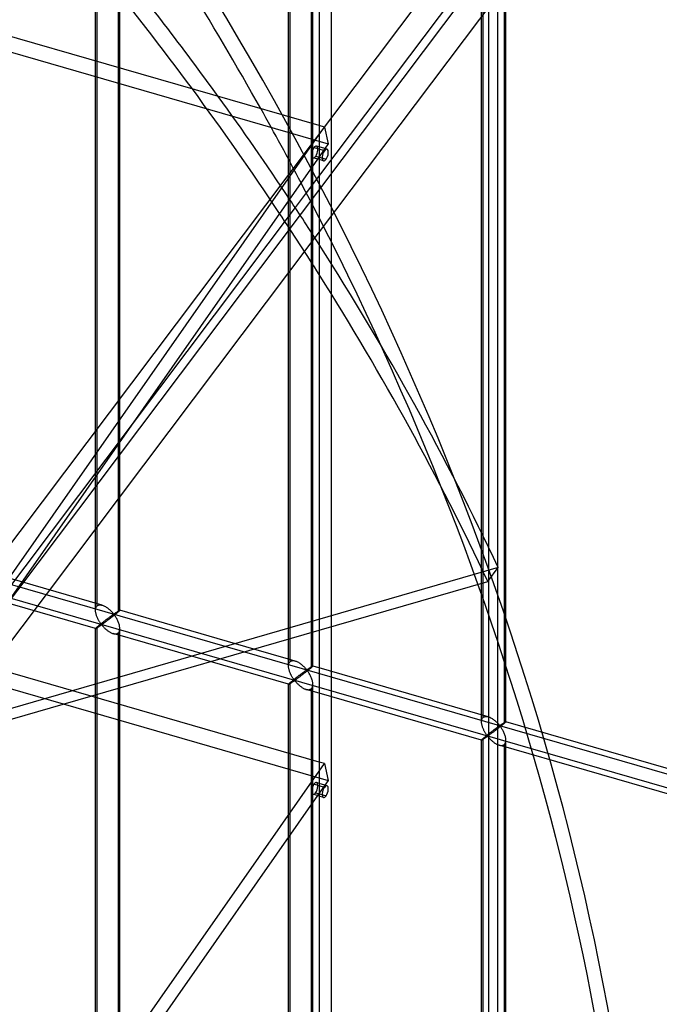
# Model space of a CAD drawing. Header units: millimetres. Extents: x -626 to 636, y -726 to 753.
# Tile 58 of 84: x 297 to 429, y -69 to 133. Entities that reach past the tile are written whole.
import ezdxf

# ---------------------------------------------------------------- set-up
doc = ezdxf.new("R2010")
doc.units = ezdxf.units.MM
doc.layers.add('MAIN-1', color=7, linetype='Continuous')
doc.layers.add('MAIN-2', color=7, linetype='Continuous')

msp = doc.modelspace()

# ---------------------------------------------------------------- linework, layer by layer
at = {"layer": 'MAIN-1'}
for p, q in [((395.8, -725.53), (395.8, 266.07)), ((358.99, 239.89), (358.99, -678.1)), ((358.99, 111.56), (293.2, 130.55)), ((288.06, 8.36), (358.99, 109.71)), ((358.99, 106.67), (357.89, 106.99)), ((358.99, 107.16), (358.43, 107.33)), ((358.65, 104.66), (291.21, 8.31)), ((358.99, 104.56), (357.73, 104.93)), ((356.33, 97.7), (354.03, 94.65)), ((358.99, 89.7), (358.07, 88.47)), ((311.88, -5.98), (358.99, 7.62)), ((357.33, 7.14), (357.33, -0.13)), ((357.66, 0.2), (357.66, 7.24)), ((352.67, 0.2), (352.67, 5.79)), ((352.67, 1.65), (345.49, 3.72)), ((352.67, -3.55), (336.48, 1.12)), ((358.99, -4.22), (338.48, 1.7)), ((352.67, 0.06), (352.67, 0.19)), ((352.68, -0.08), (352.67, 0.06)), ((357.49, 0.01), (357.44, -0.03)), ((357.53, 0.05), (357.49, 0.01)), ((357.57, 0.09), (357.53, 0.05)), ((357.6, 0.12), (357.57, 0.09)), ((357.62, 0.14), (357.6, 0.12)), ((357.64, 0.16), (357.62, 0.14)), ((357.65, 0.18), (357.64, 0.16)), ((357.66, 0.2), (357.65, 0.18)), ((358.99, -0.17), (357.66, 0.21)), ((357.66, 0.2), (357.66, 0.2)), ((358.99, -19.58), (293.2, -0.59)), ((352.7, -0.22), (352.68, -0.08)), ((352.73, -0.36), (352.7, -0.22)), ((352.76, -0.49), (352.73, -0.36)), ((352.79, -0.63), (352.76, -0.49)), ((352.84, -0.77), (352.79, -0.63)), ((352.88, -0.9), (352.84, -0.77)), ((352.93, -1.04), (352.88, -0.9)), ((352.99, -1.18), (352.93, -1.04)), ((353.04, -1.31), (352.99, -1.18)), ((353.1, -1.44), (353.04, -1.31)), ((353.17, -1.57), (353.1, -1.44)), ((353.23, -1.69), (353.17, -1.57)), ((353.3, -1.82), (353.23, -1.69)), ((353.36, -1.93), (353.3, -1.82)), ((353.43, -2.05), (353.36, -1.93)), ((354.96, -1.99), (354.85, -2.07)), ((355.07, -1.91), (354.96, -1.99)), ((355.18, -1.83), (355.07, -1.91)), ((355.29, -1.74), (355.18, -1.83)), ((355.41, -1.65), (355.29, -1.74)), ((355.53, -1.56), (355.41, -1.65)), ((355.65, -1.47), (355.53, -1.56)), ((355.77, -1.38), (355.65, -1.47)), ((355.89, -1.29), (355.77, -1.38)), ((356.01, -1.19), (355.89, -1.29)), ((356.14, -1.1), (356.01, -1.19)), ((356.26, -1), (356.14, -1.1)), ((356.38, -0.9), (356.26, -1)), ((356.51, -0.81), (356.38, -0.9)), ((356.63, -0.71), (356.51, -0.81)), ((356.74, -0.62), (356.63, -0.71)), ((356.86, -0.52), (356.74, -0.62)), ((356.96, -0.44), (356.86, -0.52)), ((357.07, -0.35), (356.96, -0.44)), ((357.16, -0.27), (357.07, -0.35)), ((357.25, -0.2), (357.16, -0.27)), ((357.33, -0.13), (357.25, -0.2)), ((357.39, -0.08), (357.33, -0.13)), ((357.44, -0.03), (357.39, -0.08)), ((352.67, -3.55), (352.69, -3.55)), ((352.67, -17.75), (352.67, -3.55)), ((352.69, -3.55), (352.71, -3.55)), ((352.71, -3.55), (352.73, -3.54)), ((352.73, -3.54), (352.76, -3.52)), ((352.76, -3.52), (352.8, -3.5)), ((352.8, -3.5), (352.84, -3.48)), ((352.84, -3.48), (352.89, -3.45)), ((352.89, -3.45), (352.94, -3.42)), ((352.94, -3.42), (352.99, -3.39)), ((352.99, -3.39), (353.05, -3.35)), ((353.05, -3.35), (353.11, -3.31)), ((353.11, -3.31), (353.17, -3.27)), ((353.17, -3.27), (353.24, -3.23)), ((353.24, -3.23), (353.3, -3.18)), ((353.3, -3.18), (353.37, -3.14)), ((353.37, -3.14), (353.44, -3.09)), ((353.5, -2.16), (353.43, -2.05)), ((353.44, -3.09), (353.51, -3.04)), ((353.57, -2.26), (353.5, -2.16)), ((353.51, -3.04), (353.57, -3)), ((353.63, -2.36), (353.57, -2.26)), ((353.57, -3), (353.64, -2.95)), ((353.7, -2.45), (353.63, -2.36)), ((353.64, -2.95), (353.71, -2.91)), ((353.76, -2.54), (353.7, -2.45)), ((353.71, -2.91), (353.77, -2.87)), ((353.83, -2.62), (353.76, -2.54)), ((353.77, -2.87), (353.83, -2.83)), ((353.91, -2.69), (353.83, -2.62)), ((353.83, -2.83), (353.92, -2.81)), ((354, -2.68), (353.91, -2.69)), ((353.92, -2.81), (354, -2.88)), ((354.06, -2.64), (354, -2.68)), ((354, -2.88), (354.07, -2.96)), ((354.13, -2.59), (354.06, -2.64)), ((354.07, -2.96), (354.14, -3.04)), ((354.21, -2.54), (354.13, -2.59)), ((354.14, -3.04), (354.21, -3.12)), ((354.29, -2.48), (354.21, -2.54)), ((354.21, -3.12), (354.29, -3.21)), ((354.37, -2.42), (354.29, -2.48)), ((354.29, -3.21), (354.38, -3.3)), ((354.46, -2.36), (354.37, -2.42)), ((354.38, -3.3), (354.46, -3.39)), ((354.55, -2.29), (354.46, -2.36)), ((354.46, -3.39), (354.56, -3.48)), ((354.65, -2.22), (354.55, -2.29)), ((354.56, -3.48), (354.65, -3.57)), ((354.75, -2.15), (354.65, -2.22)), ((354.65, -3.57), (354.75, -3.66)), ((354.85, -2.07), (354.75, -2.15)), ((354.75, -3.66), (354.86, -3.76)), ((354.86, -3.76), (354.96, -3.85)), ((354.96, -3.85), (355.07, -3.93)), ((355.07, -3.93), (355.18, -4.02)), ((355.18, -4.02), (355.3, -4.1)), ((312.88, -6.27), (312.88, -5.69)), ((317.55, -4.34), (317.55, -7.62)), ((317.88, -7.71), (317.88, -4.25)), ((355.3, -4.1), (355.42, -4.18)), ((355.42, -4.18), (355.53, -4.26)), ((355.53, -4.26), (355.65, -4.33)), ((355.65, -4.33), (355.77, -4.39)), ((355.77, -4.39), (355.89, -4.45)), ((355.89, -4.45), (356.02, -4.5)), ((356.02, -4.5), (356.14, -4.55)), ((356.14, -4.55), (356.26, -4.59)), ((358.99, -5.38), (356.27, -4.59)), ((357.33, -4.9), (357.33, -19.1)), ((357.66, -19.2), (357.66, -4.99)), ((288.06, -122.78), (358.99, -21.43)), ((358.99, -24.47), (357.89, -24.15)), ((358.99, -23.98), (358.43, -23.81)), ((358.99, -26.58), (357.73, -26.21)), ((358.65, -26.48), (291.21, -122.83)), ((357.33, -28.36), (357.33, -150.24)), ((357.66, -150.34), (357.66, -27.88)), ((352.67, -148.9), (352.67, -35.02))]:
    msp.add_line(p, q, dxfattribs=at)
for centre, major_axis, ratio, start_param, end_param in [((-34.6, -29.96), (346.97, -400.64), 0.75, 1.303144, 1.42111), ((-33.53, -28.55), (-419.04, 316.27), 0.706897, -1.979503, -1.906037), ((-35.67, -31.38), (419.04, -316.27), 0.706897, 1.172791, 1.235555), ((358.08, 106.13), (0.35, 1.2), 0.433013, 0.902162, 3.14165), ((358.08, 106.13), (0.35, 1.2), 0.433013, 0.000058, 0.902162), ((-34.6, -29.96), (346.97, -400.64), 0.75, 1.254102, 1.269814), ((-33.53, -28.55), (-419.04, 316.27), 0.706897, -2.053466, -2.030935), ((-35.67, -31.38), (419.04, -316.27), 0.706897, 1.080112, 1.110384), ((358.08, -25.01), (0.35, 1.2), 0.433013, 0.902162, 3.14165), ((358.08, -25.01), (0.35, 1.2), 0.433013, 0.000058, 0.902162)]:
    msp.add_ellipse(centre, major_axis=major_axis, ratio=ratio, start_param=start_param, end_param=end_param, dxfattribs=at)
at = {"layer": 'MAIN-2'}
for p, q in [((-552.81, 371.55), (360.84, 107.8)), ((253.15, -42.15), (543.73, 343.55)), ((549.7, 342.84), (358.99, 89.7)), ((514.45, 307.59), (356.33, 97.7)), ((506.55, 305.74), (253.24, -30.5)), ((393.97, -717.78), (393.97, 265.16)), ((361.49, -675.93), (361.49, 242.06)), ((-552.81, 240.41), (360.84, -23.34)), ((-319.9, 194.65), (634.9, -80.98)), ((338.48, 1.7), (-320.23, 191.86)), ((313.22, 12.6), (313.22, 167.4)), ((352.67, 5.79), (352.67, 155.59)), ((353, 1.12), (353, 155.92)), ((357.33, 154.67), (357.33, 7.14)), ((357.66, 7.24), (357.66, 155.59)), ((312.88, 11.69), (312.88, 146.38)), ((317.55, 144.54), (317.55, 11.35)), ((317.88, 11.69), (317.88, 144.12)), ((392.45, -11.28), (392.45, 144.1)), ((392.78, -10.37), (392.78, 144.44)), ((397.45, -11.28), (397.45, 144.1)), ((397.11, 143.19), (397.11, -11.62)), ((360.07, 111.25), (358.99, 111.56)), ((358.99, 109.71), (360.07, 111.25)), ((360.07, 111.25), (360.84, 107.8)), ((360.84, 107.8), (358.65, 104.66)), ((360.59, 106.7), (358.99, 107.16)), ((360.05, 106.36), (358.99, 106.67)), ((358.27, 105.27), (360.44, 104.64)), ((359.9, 104.3), (358.99, 104.56)), ((354.03, 94.65), (248.28, -45.71)), ((358.07, 88.47), (252.44, -51.74)), ((314.28, 12.73), (278.09, 23.18)), ((395.89, 20.48), (86.19, -68.92)), ((393.76, 17.66), (395.89, 20.48)), ((312.89, 7.93), (276.71, 18.38)), ((358.99, 7.62), (393.76, 17.66)), ((312.93, 12.09), (312.96, 12.21)), ((312.96, 12.21), (313.01, 12.33)), ((313.01, 12.33), (313.07, 12.43)), ((313.07, 12.43), (313.14, 12.52)), ((313.14, 12.52), (313.22, 12.6)), ((313.22, 12.6), (313.33, 12.69)), ((313.33, 12.69), (313.47, 12.75)), ((313.47, 12.75), (313.61, 12.79)), ((313.61, 12.79), (313.77, 12.8)), ((313.77, 12.8), (313.93, 12.8)), ((313.93, 12.8), (314.11, 12.78)), ((314.11, 12.78), (314.28, 12.73)), ((314.28, 12.73), (314.44, 12.68)), ((314.44, 12.68), (314.6, 12.62)), ((314.6, 12.62), (314.75, 12.54)), ((314.75, 12.54), (314.91, 12.46)), ((314.91, 12.46), (315.06, 12.37)), ((315.06, 12.37), (315.21, 12.27)), ((315.21, 12.27), (315.36, 12.17)), ((312.88, 11.67), (312.89, 11.82)), ((312.89, 11.54), (312.88, 11.67)), ((312.89, 11.82), (312.9, 11.96)), ((312.9, 11.4), (312.89, 11.54)), ((312.9, 11.96), (312.93, 12.09)), ((312.92, 11.27), (312.9, 11.4)), ((312.94, 11.13), (312.92, 11.27)), ((312.98, 10.99), (312.94, 11.13)), ((313.01, 10.85), (312.98, 10.99)), ((313.05, 10.72), (313.01, 10.85)), ((313.1, 10.58), (313.05, 10.72)), ((313.15, 10.44), (313.1, 10.58)), ((313.2, 10.31), (313.15, 10.44)), ((313.26, 10.17), (313.2, 10.31)), ((313.32, 10.04), (313.26, 10.17)), ((315.36, 12.17), (315.5, 12.06)), ((315.5, 12.06), (315.64, 11.94)), ((315.67, 10.19), (315.59, 10.14)), ((315.64, 11.94), (315.77, 11.83)), ((315.74, 10.25), (315.67, 10.19)), ((315.81, 10.3), (315.74, 10.25)), ((315.77, 11.83), (315.9, 11.71)), ((315.88, 10.35), (315.81, 10.3)), ((315.95, 10.4), (315.88, 10.35)), ((315.9, 11.71), (316.02, 11.59)), ((316.02, 10.45), (315.95, 10.4)), ((316.11, 10.2), (315.99, 10.1)), ((316.02, 11.59), (316.14, 11.47)), ((316.08, 10.49), (316.02, 10.45)), ((316.14, 10.54), (316.08, 10.49)), ((316.23, 10.29), (316.11, 10.2)), ((316.14, 11.47), (316.25, 11.36)), ((316.2, 10.58), (316.14, 10.54)), ((316.26, 10.62), (316.2, 10.58)), ((316.35, 10.39), (316.23, 10.29)), ((316.25, 11.36), (316.35, 11.25)), ((316.32, 10.66), (316.26, 10.62)), ((316.37, 10.7), (316.32, 10.66)), ((316.35, 11.25), (316.44, 11.14)), ((316.48, 10.48), (316.35, 10.39)), ((316.42, 10.74), (316.37, 10.7)), ((316.47, 10.77), (316.42, 10.74)), ((316.44, 11.14), (316.53, 11.04)), ((316.52, 10.8), (316.47, 10.77)), ((316.6, 10.58), (316.48, 10.48)), ((316.57, 10.82), (316.52, 10.8)), ((316.53, 11.04), (316.63, 10.96)), ((316.63, 10.83), (316.57, 10.82)), ((316.72, 10.68), (316.6, 10.58)), ((316.63, 10.96), (316.7, 10.96)), ((316.73, 10.75), (316.63, 10.83)), ((316.7, 10.96), (316.74, 10.99)), ((316.84, 10.77), (316.72, 10.68)), ((316.81, 10.64), (316.73, 10.75)), ((316.74, 10.99), (316.79, 11.02)), ((316.79, 11.02), (316.83, 11.05)), ((316.89, 10.53), (316.81, 10.64)), ((316.83, 11.05), (316.88, 11.08)), ((316.96, 10.87), (316.84, 10.77)), ((316.88, 11.08), (316.93, 11.11)), ((316.98, 10.4), (316.89, 10.53)), ((316.93, 11.11), (316.98, 11.14)), ((317.07, 10.96), (316.96, 10.87)), ((316.98, 11.14), (317.02, 11.17)), ((317.06, 10.27), (316.98, 10.4)), ((317.02, 11.17), (317.07, 11.21)), ((317.15, 10.13), (317.06, 10.27)), ((317.07, 11.21), (317.12, 11.24)), ((317.18, 11.05), (317.07, 10.96)), ((317.12, 11.24), (317.17, 11.27)), ((317.17, 11.27), (317.22, 11.31)), ((317.28, 11.13), (317.18, 11.05)), ((317.22, 11.31), (317.27, 11.34)), ((317.27, 11.34), (317.31, 11.37)), ((317.38, 11.21), (317.28, 11.13)), ((317.31, 11.37), (317.36, 11.4)), ((317.36, 11.4), (317.41, 11.43)), ((317.47, 11.28), (317.38, 11.21)), ((317.41, 11.43), (317.45, 11.46)), ((317.45, 11.46), (317.49, 11.49)), ((317.55, 11.35), (317.47, 11.28)), ((317.49, 11.49), (317.54, 11.52)), ((317.54, 11.52), (317.58, 11.54)), ((317.6, 11.4), (317.55, 11.35)), ((317.58, 11.54), (317.62, 11.56)), ((317.66, 11.45), (317.6, 11.4)), ((317.62, 11.56), (317.65, 11.59)), ((317.65, 11.59), (317.69, 11.61)), ((317.71, 11.5), (317.66, 11.45)), ((317.69, 11.61), (317.72, 11.63)), ((317.75, 11.53), (317.71, 11.5)), ((317.72, 11.63), (317.75, 11.64)), ((317.75, 11.64), (317.77, 11.66)), ((317.78, 11.57), (317.75, 11.53)), ((317.77, 11.66), (317.8, 11.67)), ((317.82, 11.6), (317.78, 11.57)), ((317.8, 11.67), (317.82, 11.68)), ((317.82, 11.68), (317.84, 11.69)), ((317.84, 11.63), (317.82, 11.6)), ((317.84, 11.69), (317.85, 11.69)), ((317.86, 11.65), (317.84, 11.63)), ((317.85, 11.69), (317.87, 11.7)), ((317.87, 11.67), (317.86, 11.65)), ((317.87, 11.7), (317.88, 11.7)), ((317.88, 11.68), (317.87, 11.67)), ((317.88, 11.7), (317.88, 11.69)), ((345.49, 3.72), (317.88, 11.7)), ((317.88, 11.69), (317.88, 11.69)), ((317.88, 11.69), (317.88, 11.69)), ((317.88, 11.69), (317.88, 11.69)), ((317.88, 11.69), (317.88, 11.69)), ((317.88, 11.69), (317.88, 11.69)), ((317.88, 11.69), (317.88, 11.68)), ((313.07, 8.14), (313.01, 8.09)), ((313.14, 8.2), (313.07, 8.14)), ((313.22, 8.27), (313.14, 8.2)), ((313.21, 8.1), (313.27, 8.13)), ((313.27, 8.32), (313.22, 8.27)), ((313.22, -146.53), (313.22, 8.27)), ((313.33, 8.37), (313.27, 8.32)), ((313.27, 8.13), (313.33, 8.17)), ((313.38, 9.91), (313.32, 10.04)), ((313.4, 8.42), (313.33, 8.37)), ((313.33, 8.17), (313.39, 8.22)), ((313.45, 9.79), (313.38, 9.91)), ((313.39, 8.22), (313.45, 8.26)), ((313.46, 8.48), (313.4, 8.42)), ((313.51, 9.67), (313.45, 9.79)), ((313.45, 8.26), (313.52, 8.3)), ((313.53, 8.54), (313.46, 8.48)), ((313.58, 9.55), (313.51, 9.67)), ((313.52, 8.3), (313.59, 8.35)), ((313.6, 8.6), (313.53, 8.54)), ((313.65, 9.44), (313.58, 9.55)), ((313.59, 8.35), (313.66, 8.39)), ((313.68, 8.66), (313.6, 8.6)), ((313.72, 9.33), (313.65, 9.44)), ((313.66, 8.39), (313.72, 8.44)), ((313.76, 8.72), (313.68, 8.66)), ((313.79, 9.22), (313.72, 9.33)), ((313.72, 8.44), (313.79, 8.49)), ((313.84, 8.79), (313.76, 8.72)), ((313.85, 9.12), (313.79, 9.22)), ((313.79, 8.49), (313.86, 8.53)), ((313.92, 8.85), (313.84, 8.79)), ((313.92, 9.03), (313.85, 9.12)), ((313.86, 8.53), (313.92, 8.57)), ((313.98, 8.94), (313.92, 9.03)), ((314, 8.92), (313.92, 8.85)), ((313.92, 8.57), (313.99, 8.61)), ((314.04, 8.87), (313.98, 8.94)), ((313.99, 8.61), (314.05, 8.65)), ((314.09, 8.99), (314, 8.92)), ((314.12, 8.8), (314.04, 8.87)), ((314.05, 8.65), (314.13, 8.67)), ((314.18, 9.05), (314.09, 8.99)), ((314.21, 8.81), (314.12, 8.8)), ((314.13, 8.67), (314.22, 8.6)), ((314.26, 9.12), (314.18, 9.05)), ((314.28, 8.85), (314.21, 8.81)), ((314.22, 8.6), (314.29, 8.53)), ((314.35, 9.19), (314.26, 9.12)), ((314.35, 8.9), (314.28, 8.85)), ((314.29, 8.53), (314.36, 8.45)), ((314.44, 9.26), (314.35, 9.19)), ((314.43, 8.95), (314.35, 8.9)), ((314.36, 8.45), (314.43, 8.36)), ((314.5, 9), (314.43, 8.95)), ((314.43, 8.36), (314.51, 8.28)), ((314.52, 9.33), (314.44, 9.26)), ((314.59, 9.06), (314.5, 9)), ((314.51, 8.28), (314.59, 8.19)), ((314.61, 9.39), (314.52, 9.33)), ((314.68, 9.13), (314.59, 9.06)), ((314.59, 8.19), (314.68, 8.1)), ((314.7, 9.46), (314.61, 9.39)), ((314.77, 9.19), (314.68, 9.13)), ((314.78, 9.52), (314.7, 9.46)), ((314.86, 9.26), (314.77, 9.19)), ((314.86, 9.59), (314.78, 9.52)), ((314.95, 9.65), (314.86, 9.59)), ((314.96, 9.34), (314.86, 9.26)), ((315.03, 9.71), (314.95, 9.65)), ((315.07, 9.41), (314.96, 9.34)), ((315.11, 9.78), (315.03, 9.71)), ((315.17, 9.49), (315.07, 9.41)), ((315.2, 9.84), (315.11, 9.78)), ((315.28, 9.57), (315.17, 9.49)), ((315.28, 9.9), (315.2, 9.84)), ((315.36, 9.96), (315.28, 9.9)), ((315.4, 9.66), (315.28, 9.57)), ((315.44, 10.02), (315.36, 9.96)), ((315.51, 9.74), (315.4, 9.66)), ((315.52, 10.08), (315.44, 10.02)), ((315.63, 9.83), (315.51, 9.74)), ((315.59, 10.14), (315.52, 10.08)), ((315.75, 9.92), (315.63, 9.83)), ((315.87, 10.01), (315.75, 9.92)), ((315.99, 10.1), (315.87, 10.01)), ((317.24, 9.98), (317.15, 10.13)), ((317.32, 9.83), (317.24, 9.98)), ((317.4, 9.67), (317.32, 9.83)), ((317.48, 9.5), (317.4, 9.67)), ((317.55, 9.34), (317.48, 9.5)), ((317.62, 9.16), (317.55, 9.34)), ((317.68, 8.99), (317.62, 9.16)), ((317.74, 8.82), (317.68, 8.99)), ((317.79, 8.64), (317.74, 8.82)), ((317.83, 8.47), (317.79, 8.64)), ((317.85, 8.3), (317.83, 8.47)), ((317.87, 8.12), (317.85, 8.3)), ((317.88, 7.95), (317.87, 8.12)), ((312.89, 7.95), (312.88, 7.94)), ((312.88, 7.94), (312.88, 7.94)), ((312.88, 7.94), (312.88, 7.93)), ((312.88, -5.69), (312.88, 7.94)), ((312.88, 7.93), (312.88, 7.93)), ((312.88, 7.93), (312.89, 7.93)), ((312.9, 7.97), (312.89, 7.95)), ((312.89, 7.93), (312.89, 7.93)), ((312.89, 7.93), (312.89, 7.93)), ((312.89, 7.93), (312.9, 7.93)), ((312.93, 8), (312.9, 7.97)), ((312.9, 7.93), (312.92, 7.94)), ((312.92, 7.94), (312.95, 7.95)), ((312.96, 8.04), (312.93, 8)), ((312.95, 7.95), (312.98, 7.96)), ((313.01, 8.09), (312.96, 8.04)), ((312.98, 7.96), (313.02, 7.98)), ((313.02, 7.98), (313.06, 8.01)), ((313.06, 8.01), (313.1, 8.03)), ((313.1, 8.03), (313.15, 8.06)), ((313.15, 8.06), (313.21, 8.1)), ((314.68, 8.1), (314.77, 8)), ((314.77, 8), (314.87, 7.91)), ((314.87, 7.91), (314.97, 7.82)), ((314.97, 7.82), (315.07, 7.73)), ((315.07, 7.73), (315.18, 7.64)), ((315.18, 7.64), (315.29, 7.55)), ((315.29, 7.55), (315.4, 7.46)), ((315.4, 7.46), (315.52, 7.38)), ((315.52, 7.38), (315.63, 7.3)), ((315.63, 7.3), (315.75, 7.23)), ((315.75, 7.23), (315.87, 7.16)), ((315.87, 7.16), (315.99, 7.09)), ((315.99, 7.09), (316.11, 7.04)), ((316.11, 7.04), (316.23, 6.98)), ((316.23, 6.98), (316.36, 6.93)), ((316.36, 6.93), (316.48, 6.89)), ((316.48, 6.89), (316.62, 6.86)), ((336.48, 1.12), (316.49, 6.89)), ((316.62, 6.86), (316.75, 6.83)), ((316.75, 6.83), (316.89, 6.82)), ((316.89, 6.82), (317.01, 6.82)), ((317.01, 6.82), (317.14, 6.84)), ((317.14, 6.84), (317.25, 6.86)), ((317.25, 6.86), (317.36, 6.9)), ((317.36, 6.9), (317.46, 6.96)), ((317.46, 6.96), (317.55, 7.02)), ((317.55, 7.02), (317.65, 7.13)), ((317.55, 7.02), (317.55, -4.34)), ((317.65, 7.13), (317.73, 7.26)), ((317.73, 7.26), (317.8, 7.41)), ((317.8, 7.41), (317.85, 7.58)), ((317.85, 7.58), (317.87, 7.76)), ((317.87, 7.76), (317.88, 7.95)), ((317.88, -4.25), (317.88, 7.94)), ((354.06, 1.25), (352.67, 1.65)), ((352.67, 0.34), (352.68, 0.47)), ((352.67, 0.19), (352.67, 0.34)), ((352.68, 0.47), (352.71, 0.61)), ((352.71, 0.61), (352.75, 0.73)), ((352.75, 0.73), (352.79, 0.84)), ((352.79, 0.84), (352.85, 0.95)), ((352.85, 0.95), (352.92, 1.04)), ((352.92, 1.04), (353, 1.12)), ((353, 1.12), (353.12, 1.2)), ((353.12, 1.2), (353.25, 1.26)), ((353.25, 1.26), (353.39, 1.3)), ((353.39, 1.3), (353.55, 1.32)), ((353.55, 1.32), (353.72, 1.32)), ((353.72, 1.32), (353.89, 1.29)), ((353.89, 1.29), (354.07, 1.25)), ((354.07, 1.25), (354.23, 1.19)), ((354.23, 1.19), (354.38, 1.13)), ((354.38, 1.13), (354.54, 1.06)), ((354.54, 1.06), (354.69, 0.98)), ((354.69, 0.98), (354.84, 0.88)), ((354.84, 0.88), (354.99, 0.79)), ((354.99, 0.79), (355.14, 0.68)), ((355.14, 0.68), (355.28, 0.57)), ((355.28, 0.57), (355.42, 0.46)), ((355.42, 0.46), (355.56, 0.34)), ((355.56, 0.34), (355.68, 0.22)), ((355.68, 0.22), (355.8, 0.11)), ((355.8, 0.11), (355.92, -0.01)), ((357.23, -0.02), (357.28, 0)), ((357.28, 0), (357.32, 0.03)), ((357.32, 0.03), (357.36, 0.06)), ((357.36, 0.06), (357.4, 0.08)), ((357.4, 0.08), (357.43, 0.1)), ((357.43, 0.1), (357.47, 0.12)), ((357.47, 0.12), (357.5, 0.14)), ((357.5, 0.14), (357.53, 0.16)), ((357.53, 0.16), (357.56, 0.17)), ((357.56, 0.17), (357.58, 0.18)), ((357.58, 0.18), (357.6, 0.19)), ((357.6, 0.19), (357.62, 0.2)), ((357.62, 0.2), (357.64, 0.21)), ((357.64, 0.21), (357.65, 0.21)), ((357.65, 0.21), (357.66, 0.21)), ((357.66, 0.21), (357.66, 0.21)), ((357.66, 0.21), (357.66, 0.21)), ((357.66, 0.21), (357.66, 0.21)), ((357.66, 0.21), (357.66, 0.21)), ((357.66, 0.21), (357.66, 0.21)), ((357.66, 0.21), (357.66, 0.2)), ((354.48, -2.03), (354.39, -2.09)), ((354.56, -1.96), (354.48, -2.03)), ((354.65, -1.9), (354.56, -1.96)), ((354.73, -1.83), (354.65, -1.9)), ((354.81, -1.77), (354.73, -1.83)), ((354.9, -1.71), (354.81, -1.77)), ((354.98, -1.65), (354.9, -1.71)), ((355.06, -1.58), (354.98, -1.65)), ((355.14, -1.52), (355.06, -1.58)), ((355.22, -1.46), (355.14, -1.52)), ((355.3, -1.41), (355.22, -1.46)), ((355.38, -1.35), (355.3, -1.41)), ((355.45, -1.29), (355.38, -1.35)), ((355.52, -1.24), (355.45, -1.29)), ((355.6, -1.19), (355.52, -1.24)), ((355.66, -1.14), (355.6, -1.19)), ((355.73, -1.09), (355.66, -1.14)), ((355.8, -1.04), (355.73, -1.09)), ((355.86, -0.99), (355.8, -1.04)), ((355.93, -0.94), (355.86, -0.99)), ((355.92, -0.01), (356.03, -0.13)), ((355.99, -0.9), (355.93, -0.94)), ((356.05, -0.86), (355.99, -0.9)), ((356.03, -0.13), (356.13, -0.24)), ((356.1, -0.82), (356.05, -0.86)), ((356.15, -0.78), (356.1, -0.82)), ((356.13, -0.24), (356.22, -0.34)), ((356.21, -0.75), (356.15, -0.78)), ((356.25, -0.72), (356.21, -0.75)), ((356.22, -0.34), (356.31, -0.44)), ((356.3, -0.69), (356.25, -0.72)), ((356.35, -0.66), (356.3, -0.69)), ((356.31, -0.44), (356.41, -0.53)), ((356.41, -0.65), (356.35, -0.66)), ((356.41, -0.53), (356.48, -0.52)), ((356.52, -0.74), (356.41, -0.65)), ((356.48, -0.52), (356.53, -0.5)), ((356.6, -0.84), (356.52, -0.74)), ((356.53, -0.5), (356.57, -0.47)), ((356.57, -0.47), (356.62, -0.44)), ((356.68, -0.96), (356.6, -0.84)), ((356.62, -0.44), (356.66, -0.41)), ((356.66, -0.41), (356.71, -0.37)), ((356.76, -1.08), (356.68, -0.96)), ((356.71, -0.37), (356.76, -0.34)), ((356.76, -0.34), (356.81, -0.31)), ((356.85, -1.21), (356.76, -1.08)), ((356.81, -0.31), (356.86, -0.28)), ((356.93, -1.35), (356.85, -1.21)), ((356.86, -0.28), (356.9, -0.24)), ((356.9, -0.24), (356.95, -0.21)), ((357.02, -1.5), (356.93, -1.35)), ((356.95, -0.21), (357, -0.18)), ((357, -0.18), (357.05, -0.15)), ((357.1, -1.66), (357.02, -1.5)), ((357.05, -0.15), (357.1, -0.11)), ((357.1, -0.11), (357.14, -0.08)), ((357.18, -1.82), (357.1, -1.66)), ((357.14, -0.08), (357.19, -0.05)), ((357.26, -1.98), (357.18, -1.82)), ((357.19, -0.05), (357.23, -0.02)), ((357.34, -2.15), (357.26, -1.98)), ((393.84, -10.23), (358.99, -0.17)), ((352.68, -3.51), (352.67, -3.53)), ((352.67, -3.53), (352.67, -3.55)), ((352.67, -3.55), (352.67, -3.55)), ((352.67, -3.55), (352.67, -3.55)), ((352.67, -3.55), (352.67, -3.55)), ((352.67, -3.55), (352.67, -3.55)), ((352.67, -3.55), (352.67, -3.55)), ((352.67, -3.55), (352.67, -3.55)), ((352.71, -3.48), (352.68, -3.51)), ((352.75, -3.44), (352.71, -3.48)), ((352.79, -3.4), (352.75, -3.44)), ((352.85, -3.34), (352.79, -3.4)), ((352.92, -3.28), (352.85, -3.34)), ((353, -3.21), (352.92, -3.28)), ((353.06, -3.16), (353, -3.21)), ((353, -158.01), (353, -3.21)), ((353.12, -3.11), (353.06, -3.16)), ((353.18, -3.06), (353.12, -3.11)), ((353.24, -3.01), (353.18, -3.06)), ((353.31, -2.95), (353.24, -3.01)), ((353.39, -2.89), (353.31, -2.95)), ((353.46, -2.83), (353.39, -2.89)), ((353.54, -2.76), (353.46, -2.83)), ((353.62, -2.7), (353.54, -2.76)), ((353.7, -2.63), (353.62, -2.7)), ((353.79, -2.57), (353.7, -2.63)), ((353.87, -2.5), (353.79, -2.57)), ((353.96, -2.43), (353.87, -2.5)), ((354.05, -2.36), (353.96, -2.43)), ((354.13, -2.29), (354.05, -2.36)), ((354.22, -2.23), (354.13, -2.29)), ((354.31, -2.16), (354.22, -2.23)), ((354.39, -2.09), (354.31, -2.16)), ((357.41, -2.32), (357.34, -2.15)), ((357.47, -2.49), (357.41, -2.32)), ((357.52, -2.67), (357.47, -2.49)), ((357.57, -2.84), (357.52, -2.67)), ((357.61, -3.01), (357.57, -2.84)), ((357.58, -4.07), (357.63, -3.91)), ((357.64, -3.19), (357.61, -3.01)), ((357.63, -3.91), (357.66, -3.73)), ((357.66, -3.36), (357.64, -3.19)), ((357.66, -3.53), (357.66, -3.36)), ((357.66, -3.73), (357.66, -3.53)), ((357.66, -4.99), (357.66, -3.55)), ((84.06, -71.74), (311.88, -5.98)), ((356.26, -4.59), (356.4, -4.63)), ((356.4, -4.63), (356.54, -4.65)), ((356.54, -4.65), (356.67, -4.66)), ((356.67, -4.66), (356.8, -4.66)), ((356.8, -4.66), (356.92, -4.65)), ((356.92, -4.65), (357.03, -4.62)), ((357.03, -4.62), (357.14, -4.58)), ((357.14, -4.58), (357.24, -4.53)), ((357.24, -4.53), (357.33, -4.46)), ((357.33, -4.46), (357.43, -4.35)), ((357.33, -4.46), (357.33, -4.9)), ((357.43, -4.35), (357.52, -4.22)), ((357.52, -4.22), (357.58, -4.07)), ((598.87, -73.47), (358.99, -4.22)), ((392.45, -15.04), (358.99, -5.38)), ((312.88, -91.87), (312.88, -6.27)), ((317.55, -7.62), (317.55, -85.2)), ((317.88, -84.72), (317.88, -7.71)), ((392.45, -11.15), (392.47, -11.01)), ((392.45, -11.29), (392.45, -11.15)), ((392.45, -11.43), (392.45, -11.29)), ((392.47, -11.57), (392.45, -11.43)), ((392.47, -11.01), (392.49, -10.88)), ((392.49, -11.7), (392.47, -11.57)), ((392.49, -10.88), (392.53, -10.75)), ((392.51, -11.84), (392.49, -11.7)), ((392.54, -11.98), (392.51, -11.84)), ((392.53, -10.75), (392.58, -10.64)), ((392.58, -12.11), (392.54, -11.98)), ((392.58, -10.64), (392.64, -10.54)), ((392.62, -12.25), (392.58, -12.11)), ((392.64, -10.54), (392.7, -10.45)), ((392.7, -10.45), (392.78, -10.37)), ((392.78, -10.37), (392.9, -10.28)), ((392.9, -10.28), (393.03, -10.22)), ((393.03, -10.22), (393.18, -10.18)), ((393.18, -10.18), (393.33, -10.16)), ((393.33, -10.16), (393.5, -10.17)), ((393.5, -10.17), (393.67, -10.19)), ((393.67, -10.19), (393.85, -10.24)), ((393.85, -10.24), (394.01, -10.29)), ((394.01, -10.29), (394.17, -10.35)), ((394.17, -10.35), (394.32, -10.43)), ((394.32, -10.43), (394.47, -10.51)), ((394.47, -10.51), (394.62, -10.6)), ((394.62, -10.6), (394.78, -10.7)), ((394.78, -10.7), (394.92, -10.8)), ((394.92, -10.8), (395.07, -10.91)), ((395.07, -10.91), (395.2, -11.03)), ((395.2, -11.03), (395.34, -11.14)), ((395.34, -11.14), (395.47, -11.26)), ((395.47, -11.26), (395.59, -11.38)), ((395.59, -11.38), (395.7, -11.5)), ((395.7, -11.5), (395.81, -11.61)), ((395.81, -11.61), (395.91, -11.72)), ((395.91, -11.72), (396.01, -11.83)), ((396.01, -11.83), (396.09, -11.93)), ((396.09, -12.17), (396.04, -12.2)), ((396.09, -11.93), (396.2, -12.01)), ((396.13, -12.14), (396.09, -12.17)), ((396.2, -12.13), (396.13, -12.14)), ((396.2, -12.01), (396.26, -12)), ((396.3, -12.22), (396.2, -12.13)), ((396.26, -12), (396.31, -11.98)), ((396.31, -11.98), (396.35, -11.95)), ((396.35, -11.95), (396.4, -11.92)), ((396.4, -11.92), (396.45, -11.89)), ((396.53, -12.1), (396.41, -12.19)), ((396.45, -11.89), (396.49, -11.86)), ((396.49, -11.86), (396.54, -11.83)), ((396.64, -12.01), (396.53, -12.1)), ((396.54, -11.83), (396.59, -11.79)), ((396.59, -11.79), (396.64, -11.76)), ((396.64, -11.76), (396.69, -11.73)), ((396.75, -11.92), (396.64, -12.01)), ((396.69, -11.73), (396.74, -11.69)), ((396.74, -11.69), (396.79, -11.66)), ((396.85, -11.84), (396.75, -11.92)), ((396.79, -11.66), (396.83, -11.63)), ((396.83, -11.63), (396.88, -11.6)), ((396.94, -11.76), (396.85, -11.84)), ((396.88, -11.6), (396.93, -11.57)), ((396.93, -11.57), (396.97, -11.54)), ((397.03, -11.68), (396.94, -11.76)), ((396.97, -11.54), (397.02, -11.51)), ((397.02, -11.51), (397.06, -11.48)), ((397.11, -11.62), (397.03, -11.68)), ((397.06, -11.48), (397.1, -11.45)), ((397.1, -11.45), (397.14, -11.43)), ((397.17, -11.56), (397.11, -11.62)), ((397.14, -11.43), (397.18, -11.4)), ((397.22, -11.52), (397.17, -11.56)), ((397.18, -11.4), (397.22, -11.38)), ((397.22, -11.38), (397.25, -11.36)), ((397.27, -11.47), (397.22, -11.52)), ((397.25, -11.36), (397.28, -11.34)), ((397.31, -11.43), (397.27, -11.47)), ((397.28, -11.34), (397.31, -11.33)), ((397.31, -11.33), (397.34, -11.31)), ((397.35, -11.4), (397.31, -11.43)), ((397.34, -11.31), (397.36, -11.3)), ((397.38, -11.37), (397.35, -11.4)), ((397.36, -11.3), (397.39, -11.29)), ((397.41, -11.34), (397.38, -11.37)), ((397.39, -11.29), (397.4, -11.28)), ((397.4, -11.28), (397.42, -11.28)), ((397.42, -11.32), (397.41, -11.34)), ((397.42, -11.28), (397.43, -11.27)), ((397.44, -11.3), (397.42, -11.32)), ((397.43, -11.27), (397.44, -11.27)), ((397.44, -11.27), (397.44, -11.27)), ((397.44, -11.27), (397.44, -11.27)), ((397.44, -11.27), (397.45, -11.28)), ((433.62, -21.72), (397.44, -11.27)), ((397.45, -11.29), (397.44, -11.3)), ((397.45, -11.28), (397.45, -11.28)), ((397.45, -11.28), (397.45, -11.28)), ((397.45, -11.28), (397.45, -11.28)), ((397.45, -11.28), (397.45, -11.29)), ((392.66, -12.39), (392.62, -12.25)), ((392.71, -12.52), (392.66, -12.39)), ((392.77, -12.66), (392.71, -12.52)), ((392.83, -12.79), (392.77, -12.66)), ((392.89, -12.93), (392.83, -12.79)), ((392.95, -13.05), (392.89, -12.93)), ((393.01, -13.18), (392.95, -13.05)), ((393.08, -13.3), (393.01, -13.18)), ((393.15, -13.42), (393.08, -13.3)), ((393.22, -13.53), (393.15, -13.42)), ((393.28, -13.64), (393.22, -13.53)), ((393.35, -13.75), (393.28, -13.64)), ((393.4, -14.18), (393.32, -14.25)), ((393.42, -13.85), (393.35, -13.75)), ((393.49, -14.12), (393.4, -14.18)), ((393.48, -13.94), (393.42, -13.85)), ((393.55, -14.02), (393.48, -13.94)), ((393.57, -14.05), (393.49, -14.12)), ((393.61, -14.1), (393.55, -14.02)), ((393.66, -13.98), (393.57, -14.05)), ((393.69, -14.17), (393.61, -14.1)), ((393.74, -13.91), (393.66, -13.98)), ((393.78, -14.16), (393.69, -14.17)), ((393.83, -13.85), (393.74, -13.91)), ((393.85, -14.12), (393.78, -14.16)), ((393.92, -13.78), (393.83, -13.85)), ((393.92, -14.07), (393.85, -14.12)), ((394, -13.71), (393.92, -13.78)), ((393.99, -14.02), (393.92, -14.07)), ((394.07, -13.97), (393.99, -14.02)), ((394.09, -13.64), (394, -13.71)), ((394.15, -13.91), (394.07, -13.97)), ((394.18, -13.58), (394.09, -13.64)), ((394.24, -13.84), (394.15, -13.91)), ((394.26, -13.51), (394.18, -13.58)), ((394.33, -13.78), (394.24, -13.84)), ((394.35, -13.45), (394.26, -13.51)), ((394.43, -13.7), (394.33, -13.78)), ((394.43, -13.38), (394.35, -13.45)), ((394.51, -13.32), (394.43, -13.38)), ((394.53, -13.63), (394.43, -13.7)), ((394.6, -13.25), (394.51, -13.32)), ((394.63, -13.56), (394.53, -13.63)), ((394.68, -13.19), (394.6, -13.25)), ((394.74, -13.48), (394.63, -13.56)), ((394.76, -13.13), (394.68, -13.19)), ((394.85, -13.39), (394.74, -13.48)), ((394.84, -13.07), (394.76, -13.13)), ((394.92, -13.01), (394.84, -13.07)), ((394.96, -13.31), (394.85, -13.39)), ((395, -12.95), (394.92, -13.01)), ((395.08, -13.22), (394.96, -13.31)), ((395.08, -12.89), (395, -12.95)), ((395.16, -12.83), (395.08, -12.89)), ((395.19, -13.14), (395.08, -13.22)), ((395.23, -12.78), (395.16, -12.83)), ((395.31, -13.05), (395.19, -13.14)), ((395.31, -12.72), (395.23, -12.78)), ((395.38, -12.67), (395.31, -12.72)), ((395.43, -12.96), (395.31, -13.05)), ((395.45, -12.62), (395.38, -12.67)), ((395.55, -12.86), (395.43, -12.96)), ((395.52, -12.57), (395.45, -12.62)), ((395.58, -12.52), (395.52, -12.57)), ((395.67, -12.77), (395.55, -12.86)), ((395.65, -12.47), (395.58, -12.52)), ((395.71, -12.43), (395.65, -12.47)), ((395.79, -12.68), (395.67, -12.77)), ((395.77, -12.39), (395.71, -12.43)), ((395.83, -12.34), (395.77, -12.39)), ((395.92, -12.58), (395.79, -12.68)), ((395.88, -12.31), (395.83, -12.34)), ((395.94, -12.27), (395.88, -12.31)), ((396.04, -12.48), (395.92, -12.58)), ((395.99, -12.23), (395.94, -12.27)), ((396.04, -12.2), (395.99, -12.23)), ((396.17, -12.39), (396.04, -12.48)), ((396.29, -12.29), (396.17, -12.39)), ((396.41, -12.19), (396.29, -12.29)), ((396.38, -12.33), (396.3, -12.22)), ((396.46, -12.44), (396.38, -12.33)), ((396.54, -12.56), (396.46, -12.44)), ((396.63, -12.7), (396.54, -12.56)), ((396.72, -12.84), (396.63, -12.7)), ((396.8, -12.99), (396.72, -12.84)), ((396.89, -13.14), (396.8, -12.99)), ((396.97, -13.3), (396.89, -13.14)), ((397.05, -13.46), (396.97, -13.3)), ((397.12, -13.63), (397.05, -13.46)), ((397.19, -13.8), (397.12, -13.63)), ((397.25, -13.98), (397.19, -13.8)), ((397.31, -14.15), (397.25, -13.98)), ((397.35, -14.33), (397.31, -14.15)), ((392.47, -15), (392.45, -15.02)), ((392.45, -15.02), (392.45, -15.03)), ((392.45, -15.03), (392.45, -15.03)), ((392.45, -15.03), (392.45, -15.03)), ((392.45, -15.03), (392.45, -15.04)), ((392.45, -170.41), (392.45, -15.03)), ((392.45, -15.04), (392.45, -15.04)), ((392.45, -15.04), (392.45, -15.04)), ((392.45, -15.04), (392.46, -15.04)), ((392.46, -15.04), (392.47, -15.04)), ((392.49, -14.97), (392.47, -15)), ((392.47, -15.04), (392.49, -15.03)), ((392.53, -14.93), (392.49, -14.97)), ((392.49, -15.03), (392.51, -15.02)), ((392.51, -15.02), (392.55, -15.01)), ((392.58, -14.88), (392.53, -14.93)), ((392.55, -15.01), (392.58, -14.99)), ((392.64, -14.83), (392.58, -14.88)), ((392.58, -14.99), (392.62, -14.96)), ((392.62, -14.96), (392.67, -14.94)), ((392.7, -14.77), (392.64, -14.83)), ((392.67, -14.94), (392.72, -14.9)), ((392.78, -14.7), (392.7, -14.77)), ((392.72, -14.9), (392.77, -14.87)), ((392.77, -14.87), (392.83, -14.83)), ((392.84, -14.65), (392.78, -14.7)), ((392.78, -169.5), (392.78, -14.7)), ((392.83, -14.83), (392.89, -14.79)), ((392.9, -14.6), (392.84, -14.65)), ((392.89, -14.79), (392.96, -14.75)), ((392.96, -14.55), (392.9, -14.6)), ((393.03, -14.49), (392.96, -14.55)), ((392.96, -14.75), (393.02, -14.71)), ((393.02, -14.71), (393.09, -14.67)), ((393.1, -14.43), (393.03, -14.49)), ((393.09, -14.67), (393.15, -14.62)), ((393.17, -14.37), (393.1, -14.43)), ((393.15, -14.62), (393.22, -14.58)), ((393.25, -14.31), (393.17, -14.37)), ((393.22, -14.58), (393.29, -14.53)), ((393.32, -14.25), (393.25, -14.31)), ((393.29, -14.53), (393.36, -14.48)), ((393.36, -14.48), (393.42, -14.44)), ((393.42, -14.44), (393.49, -14.4)), ((393.49, -14.4), (393.55, -14.35)), ((393.55, -14.35), (393.62, -14.32)), ((393.62, -14.32), (393.7, -14.3)), ((393.7, -14.3), (393.78, -14.37)), ((393.78, -14.37), (393.85, -14.44)), ((393.85, -14.44), (393.92, -14.52)), ((393.92, -14.52), (394, -14.6)), ((394, -14.6), (394.08, -14.69)), ((394.08, -14.69), (394.16, -14.78)), ((394.16, -14.78), (394.25, -14.87)), ((394.25, -14.87), (394.34, -14.96)), ((394.34, -14.96), (394.44, -15.06)), ((394.44, -15.06), (394.54, -15.15)), ((394.54, -15.15), (394.64, -15.24)), ((394.64, -15.24), (394.75, -15.33)), ((394.75, -15.33), (394.86, -15.42)), ((394.86, -15.42), (394.97, -15.5)), ((394.97, -15.5), (395.08, -15.59)), ((395.08, -15.59), (395.2, -15.67)), ((395.2, -15.67), (395.32, -15.74)), ((395.32, -15.74), (395.44, -15.81)), ((395.44, -15.81), (395.56, -15.87)), ((395.56, -15.87), (395.68, -15.93)), ((395.68, -15.93), (395.8, -15.99)), ((395.8, -15.99), (395.92, -16.03)), ((395.92, -16.03), (396.05, -16.08)), ((396.05, -16.08), (396.18, -16.11)), ((432.24, -26.52), (396.06, -16.08)), ((396.18, -16.11), (396.32, -16.13)), ((396.32, -16.13), (396.45, -16.15)), ((396.45, -16.15), (396.58, -16.15)), ((396.58, -16.15), (396.7, -16.13)), ((396.7, -16.13), (396.82, -16.11)), ((396.82, -16.11), (396.92, -16.07)), ((396.92, -16.07), (397.02, -16.01)), ((397.02, -16.01), (397.11, -15.95)), ((397.11, -15.95), (397.22, -15.84)), ((397.11, -15.95), (397.11, -170.75)), ((397.22, -15.84), (397.3, -15.71)), ((397.3, -15.71), (397.37, -15.56)), ((397.39, -14.5), (397.35, -14.33)), ((397.37, -15.56), (397.41, -15.39)), ((397.42, -14.67), (397.39, -14.5)), ((397.41, -15.39), (397.44, -15.21)), ((397.44, -14.85), (397.42, -14.67)), ((397.45, -15.02), (397.44, -14.85)), ((397.44, -15.21), (397.45, -15.02)), ((397.45, -170.41), (397.45, -15.03)), ((352.67, -35.02), (352.67, -17.75)), ((357.33, -19.1), (357.33, -28.36)), ((357.66, -27.88), (357.66, -19.2)), ((360.07, -19.89), (358.99, -19.58)), ((358.99, -21.43), (360.07, -19.89)), ((360.07, -19.89), (360.84, -23.34)), ((360.84, -23.34), (358.65, -26.48)), ((360.59, -24.44), (358.99, -23.98)), ((358.27, -25.88), (360.44, -26.5)), ((360.05, -24.78), (358.99, -24.47)), ((359.9, -26.84), (358.99, -26.58))]:
    msp.add_line(p, q, dxfattribs=at)
for centre, major_axis, ratio, start_param, end_param in [((-32.1, -27.8), (-346.97, 400.64), 0.75, -2.427868, 0), ((-35.67, -31.38), (419.04, -316.27), 0.706897, 1.110384, 1.172791), ((-33.53, -28.55), (-419.04, 316.27), 0.706897, -2.030935, -1.979503), ((-34.6, -29.96), (346.97, -400.64), 0.75, 1.269814, 1.303144), ((358.08, 106.13), (0.35, 1.2), 0.433013, -2.239431, 0.000058), ((360.24, 105.5), (-0.35, -1.2), 0.433013, -2.239431, 0.000058), ((360.24, 105.5), (-0.35, -1.2), 0.433013, -3.141535, -2.239431), ((360.24, 105.5), (-0.35, -1.2), 0.433013, 0.902162, 3.14165), ((-32.1, -27.8), (-346.97, 400.64), 0.75, 0.713724, 3.141593), ((358.08, 106.13), (0.35, 1.2), 0.433013, -3.141535, -2.239431), ((360.24, 105.5), (-0.35, -1.2), 0.433013, 0.000058, 0.902162), ((-34.6, -29.96), (346.97, -400.64), 0.75, -2.427868, 0), ((-34.6, -29.96), (346.97, -400.64), 0.75, 0.713724, 1.254102), ((-33.53, -28.55), (-419.04, 316.27), 0.706897, -2.210064, -2.053466), ((-35.67, -31.38), (419.04, -316.27), 0.706897, 0.931529, 1.080112), ((358.08, -25.01), (0.35, 1.2), 0.433013, -2.239431, 0.000058), ((358.08, -25.01), (0.35, 1.2), 0.433013, -3.141535, -2.239431), ((360.24, -25.64), (-0.35, -1.2), 0.433013, -2.239431, 0.000058), ((360.24, -25.64), (-0.35, -1.2), 0.433013, -3.141535, -2.239431), ((360.24, -25.64), (-0.35, -1.2), 0.433013, 0.902162, 3.14165), ((360.24, -25.64), (-0.35, -1.2), 0.433013, 0.000058, 0.902162)]:
    msp.add_ellipse(centre, major_axis=major_axis, ratio=ratio, start_param=start_param, end_param=end_param, dxfattribs=at)

doc.saveas('drawing.dxf')
